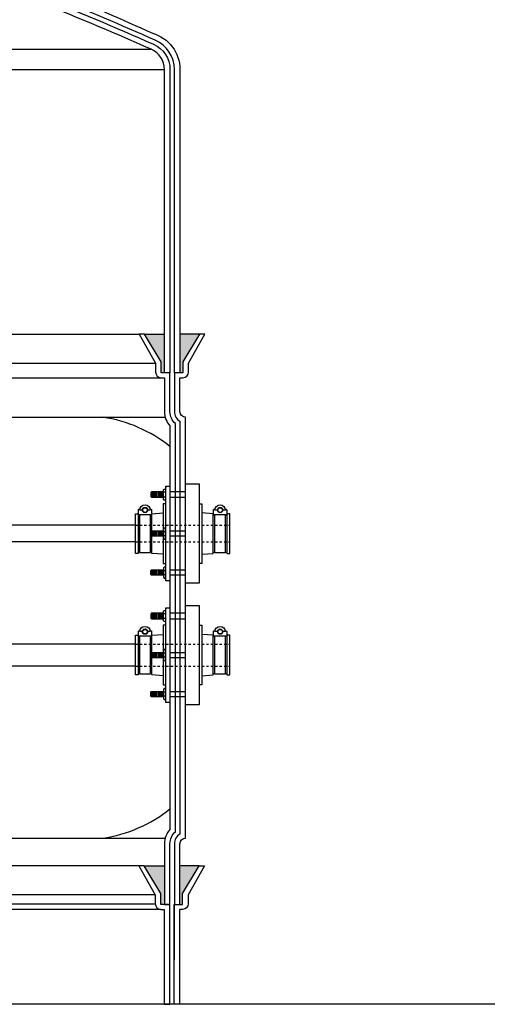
# Model space of a CAD drawing. Extents: x -285 to 5863, y 308 to 3178.
# Tile 198 of 256: x 273 to 294, y 1371 to 1416. Entities that reach past the tile are written whole.
import ezdxf

# ---------------------------------------------------------------- set-up
doc = ezdxf.new("R2010")
doc.units = 0
doc.header["$MEASUREMENT"] = 0
doc.linetypes.add('HIDDEN5', pattern=[0.05, 0.025, -0.025])
doc.layers.get('0').update_dxf_attribs({"color": 255, "linetype": 'CONTINUOUS'})
for name, color, linetype in [('BOOT-CONDUIT', 1, 'CONTINUOUS'), ('CONDUIT', 2, 'CONTINUOUS'), ('FRP-COLLAR', 1, 'CONTINUOUS'), ('FRP-SUMP', 2, 'CONTINUOUS')]:
    doc.layers.add(name, color=color, linetype=linetype)

msp = doc.modelspace()

# ---------------------------------------------------------------- hatches: boundary and pattern name
at = {"layer": 'FRP-SUMP'}
for points in [[(279.77618, 1401.40385), (278.87618, 1401.40385), (279.62618, 1400.15385), (279.62618, 1399.65385), (279.77618, 1399.65385)], [(281.35964, 1401.40385), (280.47618, 1401.40385), (280.47618, 1399.65385), (280.60964, 1399.65385), (280.60964, 1400.15385)], [(279.77618, 1377.40616), (278.86194, 1377.40616), (279.61194, 1376.15616), (279.61194, 1375.65616), (279.76194, 1375.65616), (279.77618, 1375.65616)], [(281.3454, 1377.40616), (280.47618, 1377.40616), (280.47618, 1375.65616), (280.5954, 1375.65616), (280.5954, 1376.15616)]]:
    msp.add_hatch(color=256, dxfattribs=at).paths.add_polyline_path(points)

# ---------------------------------------------------------------- linework, layer by layer
msp.add_line((472.38291, 1371.1562), (-285.29829, 1371.1562))
at = {"layer": 'BOOT-CONDUIT', "color": 7}
for p, q in [((279.18825, 1394.04285), (279.18825, 1394.29035)), ((279.25075, 1394.04285), (279.25075, 1394.29035)), ((279.31325, 1394.04285), (279.31325, 1394.29035)), ((279.37575, 1394.04285), (279.37575, 1394.29035)), ((279.43825, 1394.04285), (279.43825, 1394.29035)), ((279.50075, 1394.04285), (279.50075, 1394.29035)), ((279.56325, 1394.04285), (279.56325, 1394.29035)), ((279.62575, 1394.04285), (279.62575, 1394.29035)), ((279.68825, 1394.04285), (279.68825, 1394.29035)), ((279.84323, 1394.26609), (279.7373, 1394.26609)), ((280.72618, 1394.29045), (280.02618, 1394.29045)), ((279.7373, 1394.0671), (279.84323, 1394.0671)), ((280.02618, 1394.04295), (280.72618, 1394.04295)), ((279.18825, 1392.52877), (279.18825, 1392.28127)), ((279.25075, 1392.52877), (279.25075, 1392.28127)), ((279.31325, 1392.52877), (279.31325, 1392.28127)), ((279.37575, 1392.52877), (279.37575, 1392.28127)), ((279.43825, 1392.52877), (279.43825, 1392.28127)), ((279.50075, 1392.52877), (279.50075, 1392.28127)), ((279.56325, 1392.52877), (279.56325, 1392.28127)), ((279.62575, 1392.52877), (279.62575, 1392.28127)), ((279.68825, 1392.52877), (279.68825, 1392.28127)), ((279.7373, 1392.50452), (279.84323, 1392.50452)), ((280.02618, 1392.52867), (280.72618, 1392.52867)), ((279.84323, 1392.30553), (279.7373, 1392.30553)), ((280.72618, 1392.28117), (280.02618, 1392.28117)), ((279.18825, 1390.7672), (279.18825, 1390.5197)), ((279.25075, 1390.7672), (279.25075, 1390.5197)), ((279.31325, 1390.7672), (279.31325, 1390.5197)), ((279.37575, 1390.7672), (279.37575, 1390.5197)), ((279.43825, 1390.7672), (279.43825, 1390.5197)), ((279.50075, 1390.7672), (279.50075, 1390.5197)), ((279.56325, 1390.7672), (279.56325, 1390.5197)), ((279.62575, 1390.7672), (279.62575, 1390.5197)), ((279.68825, 1390.7672), (279.68825, 1390.5197)), ((279.7373, 1390.74294), (279.84323, 1390.74294)), ((280.02618, 1390.7671), (280.72618, 1390.7671)), ((279.84323, 1390.54395), (279.7373, 1390.54395)), ((280.72618, 1390.5196), (280.02618, 1390.5196)), ((279.18825, 1388.55691), (279.18825, 1388.80441)), ((279.25075, 1388.55691), (279.25075, 1388.80441)), ((279.31325, 1388.55691), (279.31325, 1388.80441)), ((279.37575, 1388.55691), (279.37575, 1388.80441)), ((279.43825, 1388.55691), (279.43825, 1388.80441)), ((279.50075, 1388.55691), (279.50075, 1388.80441)), ((279.56325, 1388.55691), (279.56325, 1388.80441)), ((279.62575, 1388.55691), (279.62575, 1388.80441)), ((279.68825, 1388.55691), (279.68825, 1388.80441)), ((279.84323, 1388.78016), (279.7373, 1388.78016)), ((279.7373, 1388.58117), (279.84323, 1388.58117)), ((280.72618, 1388.80451), (280.02618, 1388.80451)), ((280.02618, 1388.55701), (280.72618, 1388.55701)), ((279.18825, 1387.04284), (279.18825, 1386.79534)), ((279.25075, 1387.04284), (279.25075, 1386.79534)), ((279.31325, 1387.04284), (279.31325, 1386.79534)), ((279.37575, 1387.04284), (279.37575, 1386.79534)), ((279.43825, 1387.04284), (279.43825, 1386.79534)), ((279.50075, 1387.04284), (279.50075, 1386.79534)), ((279.56325, 1387.04284), (279.56325, 1386.79534)), ((279.62575, 1387.04284), (279.62575, 1386.79534)), ((279.68825, 1387.04284), (279.68825, 1386.79534)), ((279.7373, 1387.01858), (279.84323, 1387.01858)), ((279.84323, 1386.81959), (279.7373, 1386.81959)), ((280.02618, 1387.04274), (280.72618, 1387.04274)), ((280.72618, 1386.79524), (280.02618, 1386.79524)), ((279.18825, 1385.28126), (279.18825, 1385.03376)), ((279.25075, 1385.28126), (279.25075, 1385.03376)), ((279.31325, 1385.28126), (279.31325, 1385.03376)), ((279.37575, 1385.28126), (279.37575, 1385.03376)), ((279.43825, 1385.28126), (279.43825, 1385.03376)), ((279.50075, 1385.28126), (279.50075, 1385.03376)), ((279.56325, 1385.28126), (279.56325, 1385.03376)), ((279.62575, 1385.28126), (279.62575, 1385.03376)), ((279.68825, 1385.28126), (279.68825, 1385.03376)), ((279.7373, 1385.257), (279.84323, 1385.257)), ((279.84323, 1385.05801), (279.7373, 1385.05801)), ((280.02618, 1385.28116), (280.72618, 1385.28116)), ((280.72618, 1385.03366), (280.02618, 1385.03366))]:
    msp.add_line(p, q, dxfattribs=at)
at = {"layer": 'BOOT-CONDUIT', "linetype": 'Continuous'}
for p, q in [((278.59009, 1393.24034), (278.65196, 1393.24034)), ((279.14696, 1393.24034), (279.20884, 1393.24034)), ((282.0412, 1393.24034), (281.97932, 1393.24034)), ((282.59807, 1393.24034), (282.5362, 1393.24034)), ((278.65196, 1391.56971), (278.59009, 1391.56971)), ((279.20884, 1391.56971), (279.14696, 1391.56971)), ((281.97932, 1391.56971), (282.0412, 1391.56971)), ((282.5362, 1391.56971), (282.59807, 1391.56971)), ((278.59009, 1387.7544), (278.65196, 1387.7544)), ((279.14696, 1387.7544), (279.20884, 1387.7544)), ((282.0412, 1387.7544), (281.97932, 1387.7544)), ((282.59807, 1387.7544), (282.5362, 1387.7544)), ((278.65196, 1386.08377), (278.59009, 1386.08377)), ((279.20884, 1386.08377), (279.14696, 1386.08377)), ((281.97932, 1386.08377), (282.0412, 1386.08377)), ((282.5362, 1386.08377), (282.59807, 1386.08377))]:
    msp.add_line(p, q, dxfattribs=at)
for points in [[(280.72618, 1390.16205), (280.72618, 1394.64799), (281.34493, 1394.64799), (281.34493, 1390.16205)], [(278.59009, 1391.50784), (278.46634, 1391.50784), (278.46634, 1393.30221), (278.59009, 1393.30221), (278.59009, 1393.24034), (278.59009, 1391.56971)], [(282.72182, 1391.50784), (282.72182, 1393.30221), (282.59807, 1393.30221), (282.59807, 1393.24034), (282.59807, 1391.56971), (282.59807, 1391.50784)], [(280.72618, 1384.67612), (280.72618, 1389.16205), (281.34493, 1389.16205), (281.34493, 1384.67612)], [(278.59009, 1386.0219), (278.46634, 1386.0219), (278.46634, 1387.81627), (278.59009, 1387.81627), (278.59009, 1387.7544), (278.59009, 1386.08377)], [(282.72182, 1386.0219), (282.72182, 1387.81627), (282.59807, 1387.81627), (282.59807, 1387.7544), (282.59807, 1386.08377), (282.59807, 1386.0219)]]:
    msp.add_lwpolyline(points, close=True, dxfattribs=at)
at = {"layer": 'BOOT-CONDUIT', "color": 7}
for points in [[(279.7373, 1394.29035), (279.18825, 1394.29035), (279.15731, 1394.25941), (279.15731, 1394.07379), (279.16003, 1394.07107), (279.18825, 1394.04285), (279.7373, 1394.04285)], [(279.84323, 1393.91911), (279.75644, 1393.91911), (279.7373, 1393.95226), (279.7373, 1394.38093), (279.75644, 1394.41409), (279.84323, 1394.41409)], [(278.65196, 1393.25617), (278.65196, 1391.55387), (279.14696, 1391.55387), (279.14696, 1393.25617)], [(282.0412, 1393.25617), (282.0412, 1391.55387), (282.5362, 1391.55387), (282.5362, 1393.25617)], [(279.7373, 1392.28127), (279.18825, 1392.28127), (279.15731, 1392.31221), (279.15731, 1392.49784), (279.16003, 1392.50055), (279.18825, 1392.52877), (279.7373, 1392.52877)], [(279.84323, 1392.65252), (279.75644, 1392.65252), (279.7373, 1392.61936), (279.7373, 1392.19069), (279.75644, 1392.15753), (279.84323, 1392.15753)], [(279.7373, 1390.5197), (279.18825, 1390.5197), (279.15731, 1390.55063), (279.15731, 1390.73626), (279.16003, 1390.73898), (279.18825, 1390.7672), (279.7373, 1390.7672)], [(279.84323, 1390.89094), (279.75644, 1390.89094), (279.7373, 1390.85778), (279.7373, 1390.42911), (279.75644, 1390.39595), (279.84323, 1390.39595)], [(279.84323, 1388.43317), (279.75644, 1388.43317), (279.7373, 1388.46633), (279.7373, 1388.895), (279.75644, 1388.92816), (279.84323, 1388.92816)], [(279.7373, 1388.80441), (279.18825, 1388.80441), (279.15731, 1388.77347), (279.15731, 1388.58785), (279.16003, 1388.58513), (279.18825, 1388.55691), (279.7373, 1388.55691)], [(278.65196, 1387.77024), (278.65196, 1386.06793), (279.14696, 1386.06793), (279.14696, 1387.77024)], [(282.0412, 1387.77024), (282.0412, 1386.06793), (282.5362, 1386.06793), (282.5362, 1387.77024)], [(279.84323, 1387.16658), (279.75644, 1387.16658), (279.7373, 1387.13342), (279.7373, 1386.70475), (279.75644, 1386.67159), (279.84323, 1386.67159)], [(279.7373, 1386.79534), (279.18825, 1386.79534), (279.15731, 1386.82627), (279.15731, 1387.0119), (279.16003, 1387.01462), (279.18825, 1387.04284), (279.7373, 1387.04284)], [(279.84323, 1385.405), (279.75644, 1385.405), (279.7373, 1385.37184), (279.7373, 1384.94317), (279.75644, 1384.91002), (279.84323, 1384.91002)], [(279.7373, 1385.03376), (279.18825, 1385.03376), (279.15731, 1385.0647), (279.15731, 1385.25032), (279.16003, 1385.25304), (279.18825, 1385.28126), (279.7373, 1385.28126)]]:
    msp.add_lwpolyline(points, dxfattribs=at)
at = {"layer": 'BOOT-CONDUIT'}
for points in [[(279.84323, 1394.54355), (280.02618, 1394.54355), (280.02618, 1390.26675), (279.84323, 1390.26675), (279.84323, 1394.54355), (279.84323, 1394.48811)], [(279.84323, 1389.05761), (280.02618, 1389.05761), (280.02618, 1384.78081), (279.84323, 1384.78081), (279.84323, 1389.05761), (279.84323, 1389.00217)]]:
    msp.add_lwpolyline(points, dxfattribs=at)
at = {"layer": 'BOOT-CONDUIT', "linetype": 'Continuous'}
for points in [[(279.84323, 1393.7508), (279.71948, 1393.7508), (279.71948, 1392.52877)], [(281.34493, 1393.7508), (281.46868, 1393.7508), (281.46868, 1391.05924), (281.34493, 1391.05924)], [(279.20884, 1392.52877), (279.20884, 1393.24034), (279.20884, 1393.30221), (279.71948, 1393.33792)], [(281.46868, 1391.47213), (281.97932, 1391.50784), (281.97932, 1393.24034), (281.97932, 1393.30221), (281.46868, 1393.33792)], [(279.71948, 1391.47213), (279.20884, 1391.50784), (279.20884, 1392.28127)], [(279.71948, 1392.28127), (279.71948, 1391.05924), (279.84323, 1391.05924)], [(279.84323, 1388.26487), (279.71948, 1388.26487), (279.71948, 1387.04284)], [(281.34493, 1388.26487), (281.46868, 1388.26487), (281.46868, 1385.5733), (281.34493, 1385.5733)], [(279.20884, 1387.04284), (279.20884, 1387.7544), (279.20884, 1387.81627), (279.71948, 1387.85198)], [(281.46868, 1385.98619), (281.97932, 1386.0219), (281.97932, 1387.7544), (281.97932, 1387.81627), (281.46868, 1387.85198)], [(279.71948, 1385.98619), (279.20884, 1386.0219), (279.20884, 1386.79534)], [(279.71948, 1386.79534), (279.71948, 1385.5733), (279.84323, 1385.5733)]]:
    msp.add_lwpolyline(points, dxfattribs=at)
at = {"layer": 'BOOT-CONDUIT', "color": 7}
for points in [[(279.13147, 1393.51532, 0.35187184), (279.14597, 1393.50368), (279.16521, 1393.50368, -0.41421356), (279.19646, 1393.47185), (279.19646, 1393.28742, -0.41421356), (279.16463, 1393.25617), (278.63371, 1393.25617, -0.41421341), (278.60246, 1393.288), (278.60246, 1393.47243, -0.41421372), (278.63429, 1393.50368), (278.65295, 1393.50368, 0.35188198), (278.66746, 1393.51532)], [(278.78066, 1393.46407), (278.66186, 1393.46407, -1), (279.13706, 1393.46407), (279.01826, 1393.46407)], [(282.52071, 1393.51532, 0.35187184), (282.53521, 1393.50368), (282.55445, 1393.50368, -0.41421356), (282.5857, 1393.47185), (282.5857, 1393.28742, -0.41421356), (282.55387, 1393.25617), (282.02295, 1393.25617, -0.41421341), (281.9917, 1393.288), (281.9917, 1393.47243, -0.41421372), (282.02353, 1393.50368), (282.04219, 1393.50368, 0.35188198), (282.05669, 1393.51532)], [(282.1699, 1393.46407), (282.0511, 1393.46407, -1), (282.5263, 1393.46407), (282.4075, 1393.46407)], [(279.13147, 1388.02939, 0.35187184), (279.14597, 1388.01774), (279.16521, 1388.01774, -0.41421356), (279.19646, 1387.98591), (279.19646, 1387.80149, -0.41421356), (279.16463, 1387.77024), (278.63371, 1387.77024, -0.41421341), (278.60246, 1387.80207), (278.60246, 1387.98649, -0.41421372), (278.63429, 1388.01774), (278.65295, 1388.01774, 0.35188198), (278.66746, 1388.02939)], [(278.78066, 1387.97814), (278.66186, 1387.97814, -1), (279.13706, 1387.97814), (279.01826, 1387.97814)], [(282.52071, 1388.02939, 0.35187184), (282.53521, 1388.01774), (282.55445, 1388.01774, -0.41421356), (282.5857, 1387.98591), (282.5857, 1387.80149, -0.41421356), (282.55387, 1387.77024), (282.02295, 1387.77024, -0.41421341), (281.9917, 1387.80207), (281.9917, 1387.98649, -0.41421372), (282.02353, 1388.01774), (282.04219, 1388.01774, 0.35188198), (282.05669, 1388.02939)], [(282.1699, 1387.97814), (282.0511, 1387.97814, -1), (282.5263, 1387.97814), (282.4075, 1387.97814)]]:
    msp.add_lwpolyline(points, format="xyb", dxfattribs=at)
for centre in [(278.89946, 1393.46407), (282.2887, 1393.46407), (278.89946, 1387.97814), (282.2887, 1387.97814)]:
    msp.add_circle(centre, 0.1188, dxfattribs=at)
at = {"layer": 'BOOT-CONDUIT', "color": 8}
for centre in [(278.89946, 1393.46407), (282.2887, 1393.46407), (278.89946, 1387.97814), (282.2887, 1387.97814)]:
    msp.add_circle(centre, 0.10296, dxfattribs=at)
at = {"layer": 'CONDUIT'}
for p, q in [((278.46634, 1392.78002), (268.76194, 1392.78002)), ((278.46634, 1392.03002), (268.76194, 1392.03002)), ((278.46634, 1387.41909), (268.76194, 1387.41909)), ((278.46634, 1386.41909), (268.76194, 1386.41909))]:
    msp.add_line(p, q, dxfattribs=at)
at = {"layer": 'CONDUIT', "color": 7, "linetype": 'HIDDEN5'}
for p, q in [((278.46634, 1392.78002), (282.72182, 1392.78002)), ((278.46634, 1392.03002), (282.72182, 1392.03002)), ((278.46634, 1387.41909), (282.72182, 1387.41909)), ((278.46634, 1386.41909), (282.72182, 1386.41909))]:
    msp.add_line(p, q, dxfattribs=at)
at = {"layer": 'FRP-COLLAR', "color": 7, "linetype": 'Continuous'}
for p, q in [((278.62541, 1377.4062), (272.20071, 1377.4062)), ((279.36194, 1376.09096), (272.76194, 1376.09096)), ((272.20071, 1375.69261), (279.36194, 1375.69261)), ((279.61194, 1375.44261), (272.20071, 1375.44261))]:
    msp.add_line(p, q, dxfattribs=at)
at = {"layer": 'FRP-COLLAR'}
for points in [[(280.01194, 1371.1562), (280.01194, 1375.6562), (279.76194, 1375.6562), (279.61194, 1375.6562), (279.61194, 1376.1562), (278.86194, 1377.4062), (278.62541, 1377.4062), (279.36194, 1376.09096), (279.36194, 1375.69261, 0.41421356), (279.61194, 1375.44261), (279.76194, 1375.44261), (279.76194, 1371.1562)], [(280.21194, 1371.1562), (280.21194, 1375.6562), (280.21194, 1373.1562), (280.21194, 1375.6562), (280.21194, 1373.1562), (280.21194, 1375.6562), (280.46194, 1375.6562), (280.5954, 1375.6562), (280.5954, 1376.1562), (281.3454, 1377.4062), (281.58193, 1377.4062), (280.8454, 1376.09096), (280.8454, 1375.69261, -0.41421356), (280.5954, 1375.44261), (280.46194, 1375.44261), (280.46194, 1371.1562)]]:
    msp.add_lwpolyline(points, format="xyb", close=True, dxfattribs=at)
at = {"layer": 'FRP-SUMP', "color": 7, "linetype": 'Continuous'}
for p, q in [((265.76753, 1414.26361), (279.18119, 1414.26361)), ((266.46957, 1413.3493), (279.77618, 1413.3493)), ((268.76194, 1401.40385), (278.63965, 1401.40385)), ((268.76194, 1400.08861), (279.37618, 1400.08861)), ((268.76194, 1399.44026), (279.62618, 1399.44026))]:
    msp.add_line(p, q, dxfattribs=at)
at = {"layer": 'FRP-SUMP'}
for p, q in [((278.87618, 1401.40385), (279.77618, 1401.40385)), ((281.35964, 1401.40385), (280.47618, 1401.40385)), ((278.86194, 1377.40616), (279.77618, 1377.40616)), ((281.3454, 1377.40616), (280.47618, 1377.40616))]:
    msp.add_line(p, q, dxfattribs=at)
at = {"layer": 'FRP-SUMP', "color": 7}
for p, q in [((268.76194, 1397.65385), (279.80967, 1397.65385)), ((268.76194, 1378.65616), (279.80967, 1378.65616))]:
    msp.add_line(p, q, dxfattribs=at)
at = {"layer": 'FRP-SUMP'}
for points in [[(275.02253, 1416.82946, -0.00822165), (279.23229, 1414.98697, -0.33671624), (280.47618, 1413.3493), (280.47618, 1399.65385), (280.22618, 1399.65385), (280.22618, 1413.3493, 0.29672907), (279.36344, 1414.67505, 0.0090466), (274.76906, 1416.61152)], [(274.01906, 1416.69427, -0.01036772), (279.28244, 1414.49219, -0.29672907), (280.02618, 1413.3493), (280.02618, 1399.65385), (279.77618, 1399.65385), (279.77618, 1413.3493, 0.29672907), (279.18119, 1414.26361, 0.01067744), (273.76906, 1416.52399)]]:
    msp.add_lwpolyline(points, format="xyb", dxfattribs=at)
for points in [[(280.02618, 1375.65616), (280.02618, 1378.40616, -0.22167085), (280.27618, 1378.94236), (280.27618, 1397.36765, -0.22167085), (280.02618, 1397.90385), (280.02618, 1399.65385), (279.77618, 1399.65385), (279.62618, 1399.65385), (279.62618, 1400.15385), (278.87618, 1401.40385), (278.63965, 1401.40385), (279.37618, 1400.08861), (279.37618, 1399.69026, 0.41421356), (279.62618, 1399.44026), (279.77618, 1399.44026), (279.77618, 1397.90385, 0.18776323), (280.02618, 1397.26158), (280.02618, 1379.04843, 0.18776323), (279.77618, 1378.40616), (279.77618, 1375.65616), (280.02618, 1375.65616)], [(280.22618, 1399.65385), (280.22618, 1397.90385, 0.26794919), (280.47618, 1397.47083), (280.47618, 1378.83918, 0.26794919), (280.22618, 1378.40616), (280.22618, 1375.65616), (280.47618, 1375.65616), (280.47618, 1378.40616, -0.41421356), (280.72618, 1378.65616), (280.72618, 1397.65385), (280.72618, 1397.65385, -0.41421356), (280.47618, 1397.90385), (280.47618, 1399.44026), (280.60964, 1399.44026, 0.41421356), (280.85964, 1399.69026), (280.85964, 1400.08861), (281.59617, 1401.40385), (281.35964, 1401.40385), (280.60964, 1400.15385), (280.60964, 1399.65385), (280.47618, 1399.65385), (280.22618, 1399.65385), (280.22618, 1399.65385), (280.22618, 1399.65385), (280.22618, 1399.65385)]]:
    msp.add_lwpolyline(points, format="xyb", close=True, dxfattribs=at)
at = {"layer": 'FRP-SUMP', "color": 7}
for centre, start, end in [((276.0589, 1391.35835), 51.438905, 81.557052), ((276.0589, 1384.95166), 278.442948, 308.561095)]:
    msp.add_arc(centre, 6.36447, start, end, dxfattribs=at)

doc.saveas('drawing.dxf')
